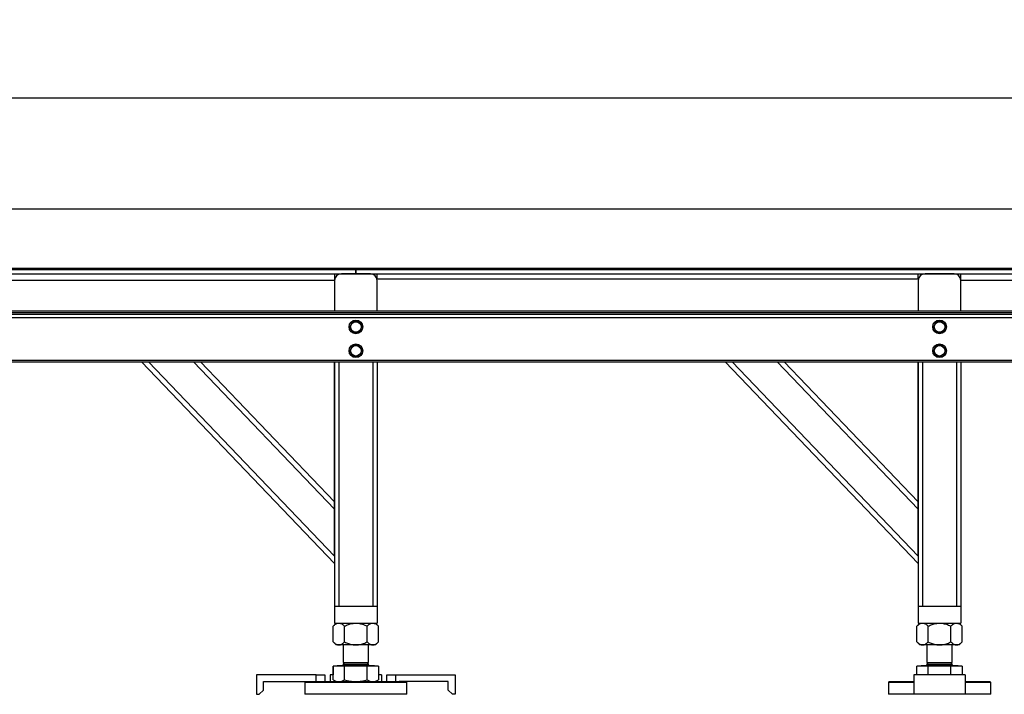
# Model space of a CAD drawing. Header units: millimetres. Extents: x 5 to 589, y 5 to 415.
# Tile 35 of 62: x 191 to 249, y 275 to 315. Entities that reach past the tile are written whole.
import ezdxf

# ---------------------------------------------------------------- set-up
doc = ezdxf.new("R2010")
doc.units = ezdxf.units.MM
doc.layers.add('COTES', color=1, linetype='Continuous')
doc.layers.add('TRAIT-FORT', color=4, linetype='Continuous', lineweight=25)
doc.styles.add('SLDTEXTSTYLE0', font='TXT', dxfattribs={"width": 0.75})
doc.dimstyles.new('SLDDIMSTYLE0', dxfattribs={"dimtxt": 3.5, "dimasz": 2, "dimexe": 0, "dimexo": 0.0625, "dimgap": 0.875, "dimtad": 1, "dimlfac": 20, "dimrnd": 1e-09, "dimzin": 12, "dimdsep": 46, "dimtxsty": 'SLDTEXTSTYLE0', "dimsah": 1, "dimcen": 0.09, "dimadec": 0, "dimazin": 3, "dimtfac": 1, "dimtofl": 0, "dimtmove": 0, "dimatfit": 3, "dimfxl": 0, "dimfrac": 2, "dimtolj": 1, "dimtzin": 12, "dimarcsym": 0})

# ---------------------------------------------------------------- blocks, each defined once
blk = doc.blocks.new('_D_5')
at = {"layer": 'COTES', "color": 1}
for p, q in [((64.726, 300.475), (64.726, 304.652)), ((272.726, 300.475), (272.726, 304.652)), ((272.726, 303.652), (64.726, 303.652))]:
    blk.add_line(p, q, dxfattribs=at)
for points in [[(64.726, 303.652), (66.726, 303.152), (66.726, 304.152)], [(272.726, 303.652), (270.726, 304.152), (270.726, 303.152)]]:
    blk.add_solid(points, dxfattribs=at)
at = {"layer": 'COTES', "color": 1, "insert": (163.554, 308.163), "char_height": 3.5, "attachment_point": 1, "style": 'SLDTEXTSTYLE0'}
blk.add_mtext('4160', dxfattribs=at)
blk = doc.blocks.new('_D_7')
at = {"layer": 'COTES', "color": 1}
for p, q in [((64.226, 301.125), (64.226, 311.2)), ((273.226, 301.125), (273.226, 311.2)), ((64.226, 310.2), (273.226, 310.2))]:
    blk.add_line(p, q, dxfattribs=at)
for points in [[(64.226, 310.2), (66.226, 309.7), (66.226, 310.7)], [(273.226, 310.2), (271.226, 310.7), (271.226, 309.7)]]:
    blk.add_solid(points, dxfattribs=at)
at = {"layer": 'COTES', "color": 1, "insert": (163.554, 314.712), "char_height": 3.5, "attachment_point": 1, "style": 'SLDTEXTSTYLE0'}
blk.add_mtext('4180', dxfattribs=at)

msp = doc.modelspace()

# ---------------------------------------------------------------- linework, layer by layer
at = {"layer": 'TRAIT-FORT', "color": 4, "linetype": 'Continuous', "lineweight": 25}
for p, q in [((163.22617, 300.12524), (233.22616, 300.12524)), ((179.82631, 300.20024), (208.72631, 300.20024)), ((182.72617, 300.12524), (210.72616, 300.12524)), ((182.72617, 299.87524), (210.72616, 299.87524)), ((208.72631, 300.20024), (211.44631, 300.20024)), ((209.47631, 299.87524), (209.47631, 299.47524)), ((211.57631, 299.87524), (209.87631, 299.87524)), ((210.72616, 300.12524), (210.72616, 299.87524)), ((210.72616, 300.12524), (273.22616, 300.12524)), ((210.72616, 299.87524), (210.72616, 300.12524)), ((210.72616, 299.87524), (273.22616, 299.87524)), ((211.44631, 300.20024), (233.22616, 300.20024)), ((211.73866, 299.84082), (211.73866, 299.87524)), ((211.97631, 299.57524), (211.97631, 299.87524)), ((233.22616, 300.20024), (233.22617, 300.20024)), ((233.22616, 300.12524), (233.22616, 300.20024)), ((233.22617, 300.20024), (233.22617, 300.12524)), ((233.22617, 300.20024), (245.87631, 300.20024)), ((233.22617, 300.12524), (273.22616, 300.12524)), ((243.72631, 299.57524), (243.72631, 299.87524)), ((245.82631, 299.87524), (244.12631, 299.87524)), ((245.87631, 300.20024), (248.72631, 300.20024)), ((246.22631, 299.47524), (246.22631, 299.87524)), ((248.72631, 300.20024), (273.22616, 300.20024)), ((209.47631, 299.47524), (185.22631, 299.47524)), ((209.47631, 299.47524), (209.47631, 297.70024)), ((211.97631, 299.57524), (243.72631, 299.57524)), ((211.97631, 297.70024), (211.97631, 299.47524)), ((243.72631, 299.47524), (243.72631, 297.70024)), ((246.22631, 297.70024), (246.22631, 299.47524)), ((270.22631, 299.47524), (246.22631, 299.47524)), ((183.97681, 297.70024), (272.72631, 297.70024)), ((183.97681, 297.60024), (272.72631, 297.60024)), ((183.97681, 297.50024), (272.72631, 297.50024)), ((183.97681, 297.30024), (272.72631, 297.30024)), ((183.97681, 294.80024), (272.72631, 294.80024)), ((183.97681, 294.70024), (272.72631, 294.70024)), ((209.47641, 282.87524), (198.14412, 294.70024)), ((198.55964, 294.70024), (209.47631, 283.30893)), ((209.47631, 286.05497), (201.19126, 294.70024)), ((201.60678, 294.70024), (209.47631, 286.48856)), ((209.47631, 286.05487), (209.47631, 294.70024)), ((209.47641, 294.70024), (209.47641, 280.37524)), ((209.72641, 294.70024), (209.72641, 280.37524)), ((211.72631, 294.70024), (211.72631, 280.37524)), ((211.97631, 294.70024), (211.97631, 280.37524)), ((243.72631, 282.87524), (232.39402, 294.70024)), ((232.80954, 294.70024), (243.72631, 283.30883)), ((243.72631, 286.05487), (235.44116, 294.70024)), ((235.85668, 294.70024), (243.72631, 286.48846)), ((243.72631, 294.70024), (243.72631, 286.48239)), ((243.72641, 286.05487), (243.72641, 294.70024)), ((243.72651, 294.70024), (243.72651, 280.37524)), ((243.97651, 294.70024), (243.97651, 280.37524)), ((245.97641, 294.70024), (245.97641, 280.37524)), ((246.22641, 294.70024), (246.22641, 280.37524)), ((209.47631, 283.30883), (209.47631, 286.05487)), ((243.72631, 286.48239), (243.72631, 286.05487)), ((243.72631, 283.30883), (243.72631, 286.05487)), ((243.72641, 283.30883), (243.72641, 286.05487)), ((209.47631, 283.30883), (209.47631, 280.37524)), ((243.72631, 283.30883), (243.72631, 282.88131)), ((243.72631, 282.88131), (243.72631, 280.37524)), ((209.47626, 280.37524), (209.47626, 279.37524)), ((209.47636, 280.37524), (209.47636, 279.37524)), ((209.47636, 280.37524), (209.72641, 280.37524)), ((209.72641, 280.37524), (211.72631, 280.37524)), ((211.72631, 280.37524), (211.97636, 280.37524)), ((211.97636, 280.37524), (211.97636, 279.37524)), ((243.72626, 280.37524), (243.72626, 279.37524)), ((243.72646, 280.37524), (243.72646, 279.37524)), ((243.72646, 280.37524), (243.97651, 280.37524)), ((243.97651, 280.37524), (245.97641, 280.37524)), ((245.97641, 280.37524), (246.22646, 280.37524)), ((246.22646, 280.37524), (246.22646, 279.37524)), ((209.57626, 279.37524), (209.39836, 279.19734)), ((209.39836, 278.27315), (209.39836, 279.19734)), ((209.57636, 279.37524), (209.39846, 279.19734)), ((209.39846, 278.27315), (209.39846, 279.19734)), ((209.47626, 279.37524), (209.47636, 279.37524)), ((209.47636, 279.37524), (211.97636, 279.37524)), ((210.06241, 278.27315), (210.06241, 279.19734)), ((211.39032, 278.27315), (211.39032, 279.19734)), ((212.05427, 279.19734), (211.87636, 279.37524)), ((212.05427, 278.27315), (212.05427, 279.19734)), ((243.82626, 279.37524), (243.64836, 279.19734)), ((243.64836, 278.27315), (243.64836, 279.19734)), ((243.82646, 279.37524), (243.64856, 279.19734)), ((243.64856, 278.27315), (243.64856, 279.19734)), ((243.72626, 279.37524), (243.72646, 279.37524)), ((243.72646, 279.37524), (246.22646, 279.37524)), ((244.31251, 278.27315), (244.31251, 279.19734)), ((245.64042, 278.27315), (245.64042, 279.19734)), ((246.30437, 279.19734), (246.12646, 279.37524)), ((246.30437, 278.27315), (246.30437, 279.19734)), ((209.39836, 278.27315), (209.57626, 278.09524)), ((209.39846, 278.27315), (209.57636, 278.09524)), ((209.57636, 278.09524), (209.57626, 278.09524)), ((209.73044, 278.09524), (209.57636, 278.09524)), ((210.72636, 278.09524), (209.73044, 278.09524)), ((209.97626, 278.09524), (209.97626, 277.06024)), ((209.97636, 278.09524), (209.97636, 277.06024)), ((211.72229, 278.09524), (210.72636, 278.09524)), ((211.47636, 277.06024), (211.47636, 278.09524)), ((211.87636, 278.09524), (211.72229, 278.09524)), ((211.87636, 278.09524), (212.05427, 278.27315)), ((243.64836, 278.27315), (243.82626, 278.09524)), ((243.64856, 278.27315), (243.82646, 278.09524)), ((243.82646, 278.09524), (243.82626, 278.09524)), ((243.98054, 278.09524), (243.82646, 278.09524)), ((244.97646, 278.09524), (243.98054, 278.09524)), ((244.22626, 278.09524), (244.22626, 277.06024)), ((244.22646, 278.09524), (244.22646, 277.06024)), ((245.97239, 278.09524), (244.97646, 278.09524)), ((245.72646, 277.06024), (245.72646, 278.09524)), ((246.12646, 278.09524), (245.97239, 278.09524)), ((246.12646, 278.09524), (246.30437, 278.27315)), ((209.39836, 276.84524), (209.39836, 276.35024)), ((209.39846, 276.84524), (209.39836, 276.84524)), ((209.39846, 276.05296), (209.39846, 276.84524)), ((210.06241, 276.84524), (209.39846, 276.84524)), ((209.65876, 276.88024), (209.62376, 276.84524)), ((209.65886, 276.88024), (209.62386, 276.84524)), ((209.65876, 276.88524), (209.65876, 276.88024)), ((209.65876, 276.88524), (209.65886, 276.88524)), ((209.65876, 276.88024), (209.65886, 276.88024)), ((209.65886, 276.88524), (209.65886, 276.88024)), ((209.65886, 276.88524), (211.65085, 276.88524)), ((209.65886, 276.88024), (211.65085, 276.88024)), ((210.07098, 277.06024), (209.97626, 276.96553)), ((209.97626, 277.06024), (209.97636, 277.06024)), ((209.97626, 276.96553), (209.97626, 276.93524)), ((209.97626, 276.96553), (209.97636, 276.96553)), ((209.97626, 276.93524), (209.97636, 276.93524)), ((210.07108, 277.06024), (209.97636, 276.96553)), ((209.97636, 277.06024), (211.37588, 277.06024)), ((209.97636, 276.96553), (209.97636, 276.93524)), ((209.97636, 276.96553), (211.47636, 276.96553)), ((209.97636, 276.93524), (211.37588, 276.93524)), ((210.06241, 276.05296), (210.06241, 276.84524)), ((211.39032, 276.84524), (210.06241, 276.84524)), ((211.37588, 277.06024), (211.47636, 277.06024)), ((211.37588, 276.93524), (211.47636, 276.93524)), ((211.47636, 276.96553), (211.38165, 277.06024)), ((211.39032, 276.05296), (211.39032, 276.84524)), ((212.05427, 276.84524), (211.39032, 276.84524)), ((211.47636, 276.93524), (211.47636, 276.96553)), ((211.65085, 276.88524), (211.79386, 276.88524)), ((211.65085, 276.88024), (211.79386, 276.88024)), ((211.79386, 276.88024), (211.79386, 276.88524)), ((211.82886, 276.84524), (211.79386, 276.88024)), ((212.05427, 276.84524), (212.05427, 276.05296)), ((243.64836, 276.35024), (243.64836, 276.84524)), ((243.64856, 276.84524), (243.64836, 276.84524)), ((243.64856, 276.35024), (243.64856, 276.84524)), ((244.31251, 276.84524), (243.64856, 276.84524)), ((243.90876, 276.88024), (243.87376, 276.84524)), ((243.90896, 276.88024), (243.87396, 276.84524)), ((243.90876, 276.88524), (243.90876, 276.88024)), ((243.90876, 276.88524), (243.90896, 276.88524)), ((243.90876, 276.88024), (243.90896, 276.88024)), ((243.90896, 276.88524), (243.90896, 276.88024)), ((243.90896, 276.88524), (245.90095, 276.88524)), ((243.90896, 276.88024), (245.90095, 276.88024)), ((244.32098, 277.06024), (244.22626, 276.96553)), ((244.22626, 277.06024), (244.22646, 277.06024)), ((244.22626, 276.96553), (244.22626, 276.93524)), ((244.22626, 276.96553), (244.22646, 276.96553)), ((244.22626, 276.93524), (244.22646, 276.93524)), ((244.32118, 277.06024), (244.22646, 276.96553)), ((244.22646, 277.06024), (245.62598, 277.06024)), ((244.22646, 276.96553), (244.22646, 276.93524)), ((244.22646, 276.96553), (245.72646, 276.96553)), ((244.22646, 276.93524), (245.62598, 276.93524)), ((244.31251, 276.35024), (244.31251, 276.84524)), ((245.64042, 276.84524), (244.31251, 276.84524)), ((245.62598, 277.06024), (245.72646, 277.06024)), ((245.62598, 276.93524), (245.72646, 276.93524)), ((245.72646, 276.96553), (245.63175, 277.06024)), ((245.64042, 276.35024), (245.64042, 276.84524)), ((246.30437, 276.84524), (245.64042, 276.84524)), ((245.72646, 276.93524), (245.72646, 276.96553)), ((245.90095, 276.88524), (246.04396, 276.88524)), ((245.90095, 276.88024), (246.04396, 276.88024)), ((246.04396, 276.88024), (246.04396, 276.88524)), ((246.07896, 276.84524), (246.04396, 276.88024)), ((246.30437, 276.84524), (246.30437, 276.35024)), ((204.90136, 276.35024), (204.90136, 275.20024)), ((208.40136, 276.35024), (204.90136, 276.35024)), ((208.40136, 275.95024), (208.40136, 276.35024)), ((208.40136, 276.35024), (208.90136, 276.35024)), ((208.90136, 276.35024), (208.90136, 275.95024)), ((209.39846, 276.35024), (209.22626, 276.35024)), ((209.22626, 276.35024), (209.22626, 275.95024)), ((212.22626, 276.35024), (212.05427, 276.35024)), ((212.22626, 276.35024), (212.22626, 275.95024)), ((212.55136, 275.95024), (212.55136, 276.35024)), ((212.55136, 276.35024), (213.05136, 276.35024)), ((213.05136, 276.35024), (213.05136, 275.95024)), ((213.05136, 276.35024), (216.55136, 276.35024)), ((216.55136, 276.35024), (216.55136, 275.20024)), ((243.47646, 276.35024), (243.47626, 276.35024)), ((243.47626, 276.35024), (243.47626, 275.95024)), ((243.47646, 276.35024), (243.47646, 275.20024)), ((246.47646, 276.35024), (243.47646, 276.35024)), ((246.47646, 276.35024), (246.47646, 275.20024)), ((205.30136, 275.95024), (208.18619, 275.95024)), ((205.30136, 275.45024), (205.30136, 275.95024)), ((207.77626, 275.95024), (207.72626, 275.90024)), ((207.72626, 275.90024), (207.72626, 275.20024)), ((207.72636, 275.90024), (207.72626, 275.90024)), ((207.77636, 275.95024), (207.72636, 275.90024)), ((207.72636, 275.90024), (207.72636, 275.20024)), ((213.72636, 275.90024), (207.72636, 275.90024)), ((208.18619, 275.95024), (213.26654, 275.95024)), ((209.39846, 276.05296), (209.57636, 275.95024)), ((211.87636, 275.95024), (212.05427, 276.05296)), ((216.15136, 275.95024), (213.26654, 275.95024)), ((213.72636, 275.90024), (213.67636, 275.95024)), ((213.72636, 275.20024), (213.72636, 275.90024)), ((216.15136, 275.45024), (216.15136, 275.95024)), ((242.02626, 275.95024), (241.97626, 275.90024)), ((241.97626, 275.90024), (241.97626, 275.20024)), ((241.97646, 275.90024), (241.97626, 275.90024)), ((242.02646, 275.95024), (241.97646, 275.90024)), ((241.97646, 275.90024), (241.97646, 275.20024)), ((243.47646, 275.90024), (241.97646, 275.90024)), ((242.02626, 275.95024), (242.02646, 275.95024)), ((242.02646, 275.95024), (243.47626, 275.95024)), ((246.47626, 275.95024), (247.92646, 275.95024)), ((247.97646, 275.90024), (246.47646, 275.90024)), ((247.97646, 275.90024), (247.92646, 275.95024)), ((247.97646, 275.20024), (247.97646, 275.90024)), ((204.90136, 275.20024), (205.05136, 275.20024)), ((205.05136, 275.20024), (205.30136, 275.45024)), ((207.72636, 275.20024), (207.72626, 275.20024)), ((213.72636, 275.20024), (207.72636, 275.20024)), ((216.15136, 275.45024), (216.40136, 275.20024)), ((216.55136, 275.20024), (216.40136, 275.20024)), ((241.97646, 275.20024), (241.97626, 275.20024)), ((243.47626, 275.20024), (241.97646, 275.20024)), ((246.47646, 275.20024), (243.47646, 275.20024)), ((247.97646, 275.20024), (246.47626, 275.20024))]:
    msp.add_line(p, q, dxfattribs=at)
for centre, radius in [((210.72631, 296.75024), 0.4), ((210.72631, 296.75024), 0.30875), ((244.97631, 296.75024), 0.4), ((244.97631, 296.75024), 0.30875), ((210.72631, 295.35024), 0.4), ((210.72631, 295.35024), 0.30875), ((244.97631, 295.35024), 0.4), ((244.97631, 295.35024), 0.30875)]:
    msp.add_circle(centre, radius, dxfattribs=at)
for centre, radius, start, end in [((209.87631, 299.47524), 0.4, 90, 180), ((211.57631, 299.47524), 0.4, 0, 90), ((244.12631, 299.47524), 0.4, 90, 180), ((245.82631, 299.47524), 0.4, 0, 90), ((209.92626, 276.93524), 0.05, 270, 360), ((209.92636, 276.93524), 0.05, 270, 360), ((211.52626, 276.93524), 0.05, 180, 243.9932929), ((211.52636, 276.93524), 0.05, 180, 270), ((244.17626, 276.93524), 0.05, 270, 360), ((244.17646, 276.93524), 0.05, 270, 360), ((245.77626, 276.93524), 0.05, 180, 266.4090147), ((245.77646, 276.93524), 0.05, 180, 270)]:
    msp.add_arc(centre, radius, start, end, dxfattribs=at)
for centre, major_axis, start_param, end_param in [((209.77631, 286.05487), (0, -0.43359), 4.68656838, 4.71238898), ((244.02641, 286.05487), (0, -0.43359), 4.68656838, 4.71238898), ((209.77631, 283.30883), (0, 0.43359), 1.57079633, 1.59661693), ((244.02641, 283.30883), (0, 0.43359), 1.57079633, 1.59661693)]:
    msp.add_ellipse(centre, major_axis=major_axis, ratio=0.69190536, start_param=start_param, end_param=end_param, dxfattribs=at)
for points, knots in [([(210.49871, 297.04862), (210.48027, 297.00446), (210.4498, 296.93148), (210.40561, 296.82566), (210.37596, 296.75466), (210.35893, 296.71388), (210.35411, 296.70232)], [0, 0, 0, 0, 0.38639472, 0.63860277, 0.89762595, 1, 1, 1, 1]), ([(210.87092, 297.09654), (210.83863, 297.09239), (210.77336, 297.08398), (210.64668, 297.06767), (210.55601, 297.056), (210.49871, 297.04862)], [0, 0, 0, 0, 0.26486233, 0.53546796, 1, 1, 1, 1]), ([(210.87092, 297.09654), (210.89066, 297.07066), (210.93057, 297.01834), (211.00803, 296.91679), (211.06348, 296.8441), (211.09852, 296.79817)], [0, 0, 0, 0, 0.26486233, 0.53546796, 1, 1, 1, 1]), ([(244.74871, 297.04862), (244.73027, 297.00446), (244.6998, 296.93148), (244.65561, 296.82566), (244.62596, 296.75466), (244.60893, 296.71388), (244.60411, 296.70232)], [0, 0, 0, 0, 0.38639472, 0.63860277, 0.89762595, 1, 1, 1, 1]), ([(245.12092, 297.09654), (245.08863, 297.09239), (245.02336, 297.08398), (244.89668, 297.06767), (244.80601, 297.056), (244.74871, 297.04862)], [0, 0, 0, 0, 0.26486233, 0.53546796, 1, 1, 1, 1]), ([(245.12092, 297.09654), (245.14066, 297.07066), (245.18057, 297.01834), (245.25803, 296.91679), (245.31348, 296.8441), (245.34852, 296.79817)], [0, 0, 0, 0, 0.26486233, 0.53546796, 1, 1, 1, 1]), ([(210.58171, 296.40394), (210.56197, 296.42983), (210.52206, 296.48215), (210.4446, 296.5837), (210.38915, 296.65639), (210.35411, 296.70232)], [0, 0, 0, 0, 0.26486233, 0.53546796, 1, 1, 1, 1]), ([(210.58171, 296.40394), (210.614, 296.4081), (210.67927, 296.4165), (210.80595, 296.43281), (210.89662, 296.44449), (210.95392, 296.45187)], [0, 0, 0, 0, 0.264862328, 0.535467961, 1, 1, 1, 1]), ([(211.09852, 296.79817), (211.08008, 296.75401), (211.04961, 296.68102), (211.00542, 296.57521), (210.97577, 296.50421), (210.95874, 296.46342), (210.95392, 296.45187)], [0, 0, 0, 0, 0.38639472, 0.63860277, 0.89762595, 1, 1, 1, 1]), ([(244.83171, 296.40394), (244.81197, 296.42983), (244.77206, 296.48215), (244.6946, 296.5837), (244.63915, 296.65639), (244.60411, 296.70232)], [0, 0, 0, 0, 0.26486233, 0.53546796, 1, 1, 1, 1]), ([(244.83171, 296.40394), (244.864, 296.4081), (244.92927, 296.4165), (245.05595, 296.43281), (245.14662, 296.44449), (245.20392, 296.45187)], [0, 0, 0, 0, 0.264862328, 0.535467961, 1, 1, 1, 1]), ([(245.34852, 296.79817), (245.33008, 296.75401), (245.29961, 296.68102), (245.25542, 296.57521), (245.22577, 296.50421), (245.20874, 296.46342), (245.20392, 296.45187)], [0, 0, 0, 0, 0.38639472, 0.63860277, 0.89762595, 1, 1, 1, 1]), ([(210.49871, 295.64862), (210.48027, 295.60446), (210.4498, 295.53148), (210.40561, 295.42566), (210.37596, 295.35466), (210.35893, 295.31388), (210.35411, 295.30232)], [0, 0, 0, 0, 0.38639472, 0.63860277, 0.89762595, 1, 1, 1, 1]), ([(210.58171, 295.00394), (210.56197, 295.02983), (210.52206, 295.08215), (210.4446, 295.1837), (210.38915, 295.25639), (210.35411, 295.30232)], [0, 0, 0, 0, 0.26486233, 0.53546796, 1, 1, 1, 1]), ([(210.87092, 295.69654), (210.83863, 295.69239), (210.77336, 295.68398), (210.64668, 295.66767), (210.55601, 295.656), (210.49871, 295.64862)], [0, 0, 0, 0, 0.26486233, 0.53546796, 1, 1, 1, 1]), ([(210.87092, 295.69654), (210.89066, 295.67066), (210.93057, 295.61834), (211.00803, 295.51679), (211.06348, 295.4441), (211.09852, 295.39817)], [0, 0, 0, 0, 0.26486233, 0.53546796, 1, 1, 1, 1]), ([(211.09852, 295.39817), (211.08008, 295.35401), (211.04961, 295.28102), (211.00542, 295.17521), (210.97577, 295.10421), (210.95874, 295.06342), (210.95392, 295.05187)], [0, 0, 0, 0, 0.38639472, 0.63860277, 0.89762595, 1, 1, 1, 1]), ([(244.74871, 295.64862), (244.73027, 295.60446), (244.6998, 295.53148), (244.65561, 295.42566), (244.62596, 295.35466), (244.60893, 295.31388), (244.60411, 295.30232)], [0, 0, 0, 0, 0.38639472, 0.63860277, 0.89762595, 1, 1, 1, 1]), ([(244.83171, 295.00394), (244.81197, 295.02983), (244.77206, 295.08215), (244.6946, 295.1837), (244.63915, 295.25639), (244.60411, 295.30232)], [0, 0, 0, 0, 0.26486233, 0.53546796, 1, 1, 1, 1]), ([(245.12092, 295.69654), (245.08863, 295.69239), (245.02336, 295.68398), (244.89668, 295.66767), (244.80601, 295.656), (244.74871, 295.64862)], [0, 0, 0, 0, 0.26486233, 0.53546796, 1, 1, 1, 1]), ([(245.12092, 295.69654), (245.14066, 295.67066), (245.18057, 295.61834), (245.25803, 295.51679), (245.31348, 295.4441), (245.34852, 295.39817)], [0, 0, 0, 0, 0.26486233, 0.53546796, 1, 1, 1, 1]), ([(245.34852, 295.39817), (245.33008, 295.35401), (245.29961, 295.28102), (245.25542, 295.17521), (245.22577, 295.10421), (245.20874, 295.06342), (245.20392, 295.05187)], [0, 0, 0, 0, 0.38639472, 0.63860277, 0.89762595, 1, 1, 1, 1]), ([(210.58171, 295.00394), (210.614, 295.0081), (210.67927, 295.0165), (210.80595, 295.03281), (210.89662, 295.04449), (210.95392, 295.05187)], [0, 0, 0, 0, 0.264862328, 0.535467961, 1, 1, 1, 1]), ([(244.83171, 295.00394), (244.864, 295.0081), (244.92927, 295.0165), (245.05595, 295.03281), (245.14662, 295.04449), (245.20392, 295.05187)], [0, 0, 0, 0, 0.264862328, 0.535467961, 1, 1, 1, 1]), ([(209.39846, 279.19734), (209.44393, 279.23917), (209.51281, 279.30252), (209.61144, 279.35373), (209.67658, 279.3729), (209.71653, 279.37464), (209.73044, 279.37524)], [0, 0, 0, 0, 0.432045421, 0.654349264, 0.87965336, 1, 1, 1, 1]), ([(209.73044, 279.37524), (209.7593, 279.37271), (209.81764, 279.36758), (209.90255, 279.32793), (209.98466, 279.27132), (210.03641, 279.22207), (210.06241, 279.19734)], [0, 0, 0, 0, 0.249577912, 0.504364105, 0.751046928, 1, 1, 1, 1]), ([(210.06241, 279.19734), (210.14023, 279.23324), (210.2832, 279.29921), (210.50717, 279.36259), (210.65265, 279.37099), (210.72636, 279.37524)], [0, 0, 0, 0, 0.3707742, 0.68118194, 1, 1, 1, 1]), ([(210.72636, 279.37524), (210.73801, 279.37513), (210.83101, 279.37424), (211.00792, 279.3488), (211.21719, 279.27979), (211.34183, 279.22043), (211.39032, 279.19734)], [0, 0, 0, 0, 0.05039955, 0.40261353, 0.76758847, 1, 1, 1, 1]), ([(211.39032, 279.19734), (211.43579, 279.23917), (211.50467, 279.30252), (211.6033, 279.35373), (211.66844, 279.3729), (211.70839, 279.37464), (211.72229, 279.37524)], [0, 0, 0, 0, 0.43204542, 0.65434926, 0.87965336, 1, 1, 1, 1]), ([(211.72229, 279.37524), (211.75116, 279.37271), (211.8095, 279.36758), (211.89441, 279.32793), (211.97651, 279.27132), (212.02827, 279.22207), (212.05427, 279.19734)], [0, 0, 0, 0, 0.24957791, 0.50436411, 0.75104693, 1, 1, 1, 1]), ([(243.64856, 279.19734), (243.69403, 279.23917), (243.76291, 279.30252), (243.86154, 279.35373), (243.92668, 279.3729), (243.96663, 279.37464), (243.98054, 279.37524)], [0, 0, 0, 0, 0.432045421, 0.654349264, 0.87965336, 1, 1, 1, 1]), ([(243.98054, 279.37524), (244.0094, 279.37271), (244.06774, 279.36758), (244.15265, 279.32793), (244.23476, 279.27132), (244.28651, 279.22207), (244.31251, 279.19734)], [0, 0, 0, 0, 0.249577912, 0.504364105, 0.751046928, 1, 1, 1, 1]), ([(244.31251, 279.19734), (244.39033, 279.23324), (244.5333, 279.29921), (244.75727, 279.36259), (244.90275, 279.37099), (244.97646, 279.37524)], [0, 0, 0, 0, 0.3707742, 0.68118194, 1, 1, 1, 1]), ([(244.97646, 279.37524), (244.98811, 279.37513), (245.08111, 279.37424), (245.25802, 279.3488), (245.46729, 279.27979), (245.59193, 279.22043), (245.64042, 279.19734)], [0, 0, 0, 0, 0.05039955, 0.40261353, 0.76758847, 1, 1, 1, 1]), ([(245.64042, 279.19734), (245.68589, 279.23917), (245.75477, 279.30252), (245.8534, 279.35373), (245.91854, 279.3729), (245.95849, 279.37464), (245.97239, 279.37524)], [0, 0, 0, 0, 0.43204542, 0.65434926, 0.87965336, 1, 1, 1, 1]), ([(245.97239, 279.37524), (246.00126, 279.37271), (246.0596, 279.36758), (246.14451, 279.32793), (246.22661, 279.27132), (246.27837, 279.22207), (246.30437, 279.19734)], [0, 0, 0, 0, 0.24957791, 0.50436411, 0.75104693, 1, 1, 1, 1]), ([(209.39846, 278.27315), (209.44393, 278.23132), (209.51281, 278.16797), (209.61144, 278.11676), (209.67658, 278.09759), (209.71653, 278.09585), (209.73044, 278.09524)], [0, 0, 0, 0, 0.43204542, 0.65434926, 0.87965336, 1, 1, 1, 1]), ([(209.73044, 278.09524), (209.7593, 278.09778), (209.81764, 278.10291), (209.90255, 278.14255), (209.98466, 278.19917), (210.03641, 278.24841), (210.06241, 278.27315)], [0, 0, 0, 0, 0.24957791, 0.50436411, 0.75104693, 1, 1, 1, 1]), ([(210.06241, 278.27315), (210.14023, 278.23725), (210.2832, 278.17128), (210.50717, 278.1079), (210.65265, 278.0995), (210.72636, 278.09524)], [0, 0, 0, 0, 0.3707742, 0.68118194, 1, 1, 1, 1]), ([(210.72636, 278.09524), (210.73801, 278.09536), (210.83101, 278.09625), (211.00792, 278.12169), (211.21719, 278.1907), (211.34183, 278.25006), (211.39032, 278.27315)], [0, 0, 0, 0, 0.05039955, 0.40261353, 0.76758847, 1, 1, 1, 1]), ([(211.39032, 278.27315), (211.43579, 278.23132), (211.50467, 278.16797), (211.6033, 278.11676), (211.66844, 278.09759), (211.70839, 278.09585), (211.72229, 278.09524)], [0, 0, 0, 0, 0.43204542, 0.65434926, 0.87965336, 1, 1, 1, 1]), ([(211.72229, 278.09524), (211.75116, 278.09778), (211.8095, 278.10291), (211.89441, 278.14255), (211.97651, 278.19917), (212.02827, 278.24841), (212.05427, 278.27315)], [0, 0, 0, 0, 0.24957791, 0.50436411, 0.75104693, 1, 1, 1, 1]), ([(243.64856, 278.27315), (243.69403, 278.23132), (243.76291, 278.16797), (243.86154, 278.11676), (243.92668, 278.09759), (243.96663, 278.09585), (243.98054, 278.09524)], [0, 0, 0, 0, 0.43204542, 0.65434926, 0.87965336, 1, 1, 1, 1]), ([(243.98054, 278.09524), (244.0094, 278.09778), (244.06774, 278.10291), (244.15265, 278.14255), (244.23476, 278.19917), (244.28651, 278.24841), (244.31251, 278.27315)], [0, 0, 0, 0, 0.24957791, 0.50436411, 0.75104693, 1, 1, 1, 1]), ([(244.31251, 278.27315), (244.39033, 278.23725), (244.5333, 278.17128), (244.75727, 278.1079), (244.90275, 278.0995), (244.97646, 278.09524)], [0, 0, 0, 0, 0.3707742, 0.68118194, 1, 1, 1, 1]), ([(244.97646, 278.09524), (244.98811, 278.09536), (245.08111, 278.09625), (245.25802, 278.12169), (245.46729, 278.1907), (245.59193, 278.25006), (245.64042, 278.27315)], [0, 0, 0, 0, 0.05039955, 0.40261353, 0.76758847, 1, 1, 1, 1]), ([(245.64042, 278.27315), (245.68589, 278.23132), (245.75477, 278.16797), (245.8534, 278.11676), (245.91854, 278.09759), (245.95849, 278.09585), (245.97239, 278.09524)], [0, 0, 0, 0, 0.43204542, 0.65434926, 0.87965336, 1, 1, 1, 1]), ([(245.97239, 278.09524), (246.00126, 278.09778), (246.0596, 278.10291), (246.14451, 278.14255), (246.22661, 278.19917), (246.27837, 278.24841), (246.30437, 278.27315)], [0, 0, 0, 0, 0.24957791, 0.50436411, 0.75104693, 1, 1, 1, 1]), ([(209.39846, 276.05296), (209.45237, 276.02425), (209.56119, 275.96631), (209.67368, 275.95563), (209.73044, 275.95024)], [0, 0, 0, 0, 0.495457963, 1, 1, 1, 1]), ([(209.73044, 275.95024), (209.78606, 275.95542), (209.89855, 275.96589), (210.00739, 276.02372), (210.06241, 276.05296)], [0, 0, 0, 0, 0.494510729, 1, 1, 1, 1]), ([(210.06241, 276.05296), (210.17024, 276.02425), (210.38788, 275.96631), (210.61285, 275.95563), (210.72636, 275.95024)], [0, 0, 0, 0, 0.49545796, 1, 1, 1, 1]), ([(210.72636, 275.95024), (210.83762, 275.95542), (211.06259, 275.96589), (211.28028, 276.02372), (211.39032, 276.05296)], [0, 0, 0, 0, 0.494510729, 1, 1, 1, 1]), ([(211.39032, 276.05296), (211.44423, 276.02425), (211.55305, 275.96631), (211.66554, 275.95563), (211.72229, 275.95024)], [0, 0, 0, 0, 0.49545796, 1, 1, 1, 1]), ([(211.72229, 275.95024), (211.77792, 275.95542), (211.89041, 275.96589), (211.99925, 276.02372), (212.05427, 276.05296)], [0, 0, 0, 0, 0.49451073, 1, 1, 1, 1])]:
    msp.add_open_spline(points, degree=3, knots=knots, dxfattribs=at)

# ---------------------------------------------------------------- dimensions: what is measured, and where the dimension line sits
at = {"layer": 'COTES', "color": 1}
for base, p1, p2, picture, middle in [((273.22616, 310.20024), (64.22616, 300.12524), (273.22616, 300.12524), '_D_7', (168.72616, 310.20024)), ((64.72631, 303.65152), (272.72631, 299.47524), (64.72631, 299.47524), '_D_5', (168.72631, 303.65152))]:
    dim = msp.add_linear_dim(base=base, p1=p1, p2=p2, dimstyle='SLDDIMSTYLE0', dxfattribs=at)
    dim.commit()
    dim.dimension.update_dxf_attribs({"geometry": picture, "text_midpoint": middle, "dimtype": 160})

doc.saveas('drawing.dxf')
